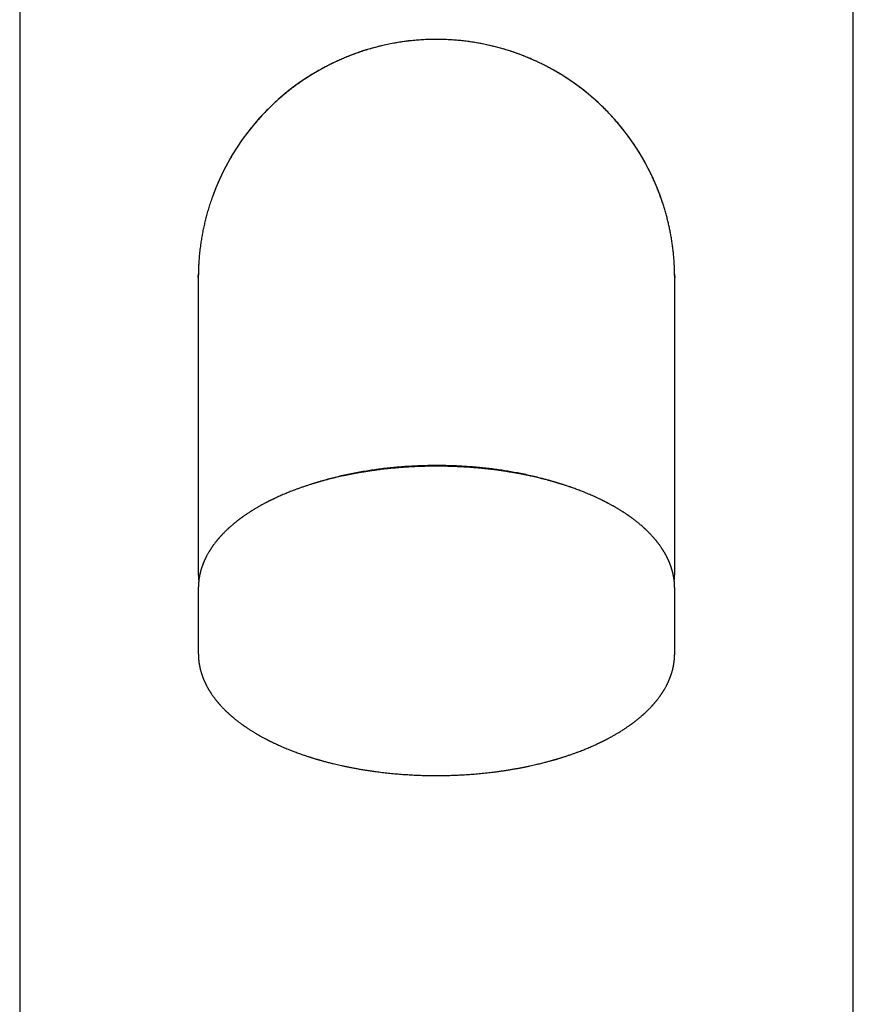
# Model space of a CAD drawing. Header units: millimetres. Extents: x 8 to 583, y 12 to 515.
# Tile 9 of 12: x 285 to 327, y 416 to 466. Entities that reach past the tile are written whole.
import ezdxf

# ---------------------------------------------------------------- set-up
doc = ezdxf.new("R2010")
doc.units = ezdxf.units.MM

msp = doc.modelspace()

# ---------------------------------------------------------------- linework, layer by layer
at = {"color": 7, "linetype": 'Continuous', "lineweight": 30}
for p, q in [((285, 481.607), (285, 322.107)), ((327, 322.107), (327, 481.607)), ((294, 452.607), (294.001, 452.788)), ((317.999, 452.764), (318, 452.607)), ((294, 441.607), (294, 437.634)), ((318, 437.634), (318, 441.607)), ((294, 436.948), (294, 436.941)), ((294, 436.941), (294, 433.65)), ((318, 436.941), (318, 436.945)), ((318, 433.65), (318, 436.941))]:
    msp.add_line(p, q, dxfattribs=at)
for centre, radius, start, end in [((306, 452.607), 12, 90, 160.1791), ((306, 452.607), 12, 18.0445, 90), ((297.016, 437.635), 3.016, 180.0093, 186.3803), ((314.984, 437.635), 3.016, 353.6085, 359.9907)]:
    msp.add_arc(centre, radius, start, end, dxfattribs=at)
for points, knots in [([(306, 464.602), (305.894, 464.602), (305.684, 464.6), (305.369, 464.587), (305.057, 464.567), (304.749, 464.538), (304.444, 464.502), (304.143, 464.459), (303.837, 464.407), (303.527, 464.346), (303.212, 464.276), (302.905, 464.198), (302.604, 464.113), (302.319, 464.025), (302.05, 463.935), (301.796, 463.843), (301.549, 463.747), (301.308, 463.648), (301.075, 463.546), (300.848, 463.441), (300.621, 463.33), (300.394, 463.214), (300.169, 463.092), (299.952, 462.968), (299.744, 462.844), (299.544, 462.719), (299.35, 462.593), (299.164, 462.466), (298.987, 462.341), (298.818, 462.217), (298.657, 462.094), (298.504, 461.974), (298.342, 461.842), (298.168, 461.696), (297.982, 461.532), (297.798, 461.364), (297.605, 461.179), (297.404, 460.978), (297.196, 460.759), (296.993, 460.534), (296.794, 460.302), (296.6, 460.064), (296.414, 459.824), (296.237, 459.582), (296.067, 459.338), (295.903, 459.09), (295.745, 458.837), (295.592, 458.579), (295.446, 458.317), (295.307, 458.051), (295.173, 457.78), (295.045, 457.505), (294.925, 457.226), (294.813, 456.948), (294.71, 456.672), (294.615, 456.398), (294.528, 456.129), (294.45, 455.864), (294.38, 455.605), (294.317, 455.348), (294.26, 455.094), (294.209, 454.84), (294.164, 454.584), (294.121, 454.31), (294.082, 454.017), (294.049, 453.705), (294.03, 453.457), (294.019, 453.277), (294.013, 453.167), (294.009, 453.064), (294.005, 452.968), (294.003, 452.879), (294.002, 452.816), (294.001, 452.779), (294.001, 452.767), (294.001, 452.761), (294.001, 452.754), (294.001, 452.742), (294.001, 452.727), (294, 452.71), (294, 452.693), (294, 452.676), (294, 452.657), (294, 452.637), (294, 452.616), (294, 452.602), (294, 452.595)], [0, 0, 0, 0, 0.016607, 0.033099, 0.049465, 0.065693, 0.081772, 0.09769, 0.113436, 0.130546, 0.14742, 0.164048, 0.180414, 0.196508, 0.210892, 0.225034, 0.238924, 0.252556, 0.265923, 0.279018, 0.291834, 0.305604, 0.319024, 0.332086, 0.344785, 0.357116, 0.369287, 0.381066, 0.392448, 0.403431, 0.41401, 0.424184, 0.433948, 0.446896, 0.459877, 0.472934, 0.486066, 0.501792, 0.517615, 0.533529, 0.549529, 0.56561, 0.581765, 0.597251, 0.612795, 0.628392, 0.644036, 0.659722, 0.675445, 0.691198, 0.706838, 0.722993, 0.738909, 0.754584, 0.770017, 0.785205, 0.800149, 0.814468, 0.828553, 0.842405, 0.856023, 0.8695, 0.883113, 0.896874, 0.913105, 0.929516, 0.946094, 0.952209, 0.957961, 0.963347, 0.968372, 0.973039, 0.97735, 0.978373, 0.978876, 0.979131, 0.979402, 0.980033, 0.981283, 0.982965, 0.984849, 0.98711, 0.989753, 0.992781, 0.996197, 1, 1, 1, 1]), ([(318, 452.595), (318, 452.599), (318, 452.607), (318, 452.618), (318, 452.629), (318, 452.639), (318, 452.648), (318, 452.656), (318, 452.663), (318, 452.669), (318, 452.674), (318, 452.679), (318, 452.683), (318, 452.688), (318, 452.694), (318, 452.703), (317.999, 452.719), (317.999, 452.749), (317.999, 452.791), (317.998, 452.842), (317.996, 452.898), (317.995, 452.962), (317.992, 453.031), (317.988, 453.142), (317.981, 453.29), (317.967, 453.5), (317.948, 453.731), (317.921, 453.983), (317.89, 454.23), (317.854, 454.474), (317.814, 454.715), (317.77, 454.947), (317.722, 455.173), (317.672, 455.395), (317.616, 455.62), (317.554, 455.849), (317.487, 456.078), (317.415, 456.307), (317.338, 456.535), (317.256, 456.767), (317.166, 457.001), (317.07, 457.237), (316.968, 457.473), (316.86, 457.711), (316.744, 457.95), (316.614, 458.204), (316.47, 458.47), (316.31, 458.746), (316.144, 459.017), (315.971, 459.283), (315.792, 459.542), (315.601, 459.804), (315.399, 460.066), (315.185, 460.328), (314.965, 460.582), (314.74, 460.828), (314.51, 461.066), (314.275, 461.295), (314.074, 461.481), (313.911, 461.627), (313.786, 461.735), (313.658, 461.842), (313.526, 461.95), (313.388, 462.06), (313.246, 462.169), (313.1, 462.278), (312.95, 462.386), (312.794, 462.495), (312.632, 462.604), (312.461, 462.715), (312.282, 462.828), (312.094, 462.941), (311.899, 463.054), (311.696, 463.165), (311.487, 463.276), (311.27, 463.384), (311.039, 463.494), (310.793, 463.605), (310.53, 463.716), (310.26, 463.822), (309.981, 463.924), (309.704, 464.018), (309.429, 464.103), (309.156, 464.181), (308.877, 464.254), (308.593, 464.32), (308.303, 464.381), (308.009, 464.434), (307.718, 464.48), (307.432, 464.518), (307.151, 464.548), (306.867, 464.572), (306.58, 464.589), (306.291, 464.6), (306.097, 464.602), (306, 464.602)], [0, 0, 0, 0, 0.003702, 0.007008, 0.0099182, 0.0124328, 0.0145527, 0.0162794, 0.0173185, 0.0181412, 0.0187535, 0.019171, 0.0193213, 0.0195752, 0.01983, 0.020236, 0.0209786, 0.0223608, 0.0250082, 0.0275669, 0.0303105, 0.033819, 0.0375399, 0.0412625, 0.0511303, 0.0608441, 0.0742747, 0.0874363, 0.1004627, 0.1133536, 0.1261028, 0.1387039, 0.1504444, 0.1622782, 0.1743946, 0.1867954, 0.1994821, 0.2118046, 0.2243874, 0.2372315, 0.2503371, 0.2637047, 0.2770884, 0.2907245, 0.3046123, 0.3186919, 0.3354299, 0.3521132, 0.3687349, 0.3852885, 0.4017674, 0.4181651, 0.4359536, 0.4536303, 0.4711876, 0.4886182, 0.5059153, 0.523072, 0.540082, 0.5487551, 0.5573871, 0.5660027, 0.5748845, 0.5841105, 0.5936788, 0.6030119, 0.6126454, 0.6225769, 0.632804, 0.6433239, 0.6544957, 0.6659731, 0.6777518, 0.6898276, 0.7021956, 0.7148506, 0.7277872, 0.7423354, 0.7572084, 0.7723972, 0.7878919, 0.8036823, 0.8182847, 0.8331136, 0.8481601, 0.8634147, 0.8788675, 0.8945083, 0.9103267, 0.9249735, 0.9397517, 0.9546525, 0.9696669, 0.9847859, 1, 1, 1, 1]), ([(294, 452.595), (294, 452.593), (294, 452.588), (294, 452.579), (294, 452.569), (294, 452.558), (294, 452.546), (294, 452.534), (294, 452.521), (294, 452.509), (294, 452.496), (294, 452.484), (294, 452.463), (294, 452.432), (294, 452.386), (294, 452.336), (294, 452.282), (294, 452.224), (294, 452.162), (294, 452.093), (294, 452.019), (294, 451.935), (294, 451.84), (294, 451.733), (294, 451.619), (294, 451.5), (294, 451.375), (294, 451.246), (294, 451.112), (294, 450.972), (294, 450.854), (294, 450.758), (294, 450.689), (294, 450.617), (294, 450.542), (294, 450.462), (294, 450.378), (294, 450.286), (294, 450.186), (294, 450.076), (294, 449.96), (294, 449.837), (294, 449.708), (294, 449.571), (294, 449.426), (294, 449.274), (294, 449.114), (294, 448.958), (294, 448.807), (294, 448.663), (294, 448.513), (294, 448.358), (294, 448.195), (294, 448.025), (294, 447.845), (294, 447.66), (294, 447.467), (294, 447.267), (294, 447.061), (294, 446.839), (294, 446.603), (294, 446.35), (294, 446.087), (294, 445.815), (294, 445.542), (294, 445.269), (294, 444.996), (294, 444.715), (294, 444.425), (294, 444.126), (294, 443.819), (294, 443.512), (294, 443.206), (294, 442.902), (294, 442.589), (294, 442.269), (294, 441.942), (294, 441.719), (294, 441.607)], [0, 0, 0, 0, 0.008993, 0.017621, 0.025883, 0.033781, 0.041313, 0.04848, 0.054903, 0.061002, 0.066775, 0.072224, 0.077354, 0.092441, 0.107791, 0.123405, 0.137568, 0.151941, 0.166524, 0.181317, 0.196278, 0.211203, 0.229026, 0.246754, 0.264388, 0.281927, 0.299372, 0.316414, 0.333364, 0.350224, 0.366992, 0.374721, 0.382431, 0.390162, 0.398172, 0.406509, 0.415173, 0.424163, 0.434428, 0.445089, 0.456145, 0.467595, 0.479441, 0.491681, 0.504317, 0.517347, 0.530773, 0.544594, 0.55573, 0.56711, 0.578735, 0.590603, 0.602715, 0.615483, 0.628512, 0.641801, 0.65535, 0.66916, 0.68323, 0.69756, 0.713623, 0.730001, 0.746694, 0.763702, 0.781025, 0.797047, 0.813328, 0.82987, 0.846673, 0.863736, 0.881059, 0.898642, 0.914988, 0.931553, 0.948337, 0.965339, 0.98256, 1, 1, 1, 1]), ([(318, 441.607), (318, 441.706), (318, 441.904), (318, 442.195), (318, 442.48), (318, 442.758), (318, 443.027), (318, 443.289), (318, 443.542), (318, 443.789), (318, 444.045), (318, 444.309), (318, 444.579), (318, 444.841), (318, 445.095), (318, 445.341), (318, 445.578), (318, 445.807), (318, 446.029), (318, 446.243), (318, 446.45), (318, 446.649), (318, 446.838), (318, 447.017), (318, 447.185), (318, 447.348), (318, 447.505), (318, 447.664), (318, 447.824), (318, 447.985), (318, 448.138), (318, 448.285), (318, 448.425), (318, 448.559), (318, 448.69), (318, 448.818), (318, 448.944), (318, 449.064), (318, 449.18), (318, 449.324), (318, 449.496), (318, 449.694), (318, 449.886), (318, 450.075), (318, 450.253), (318, 450.421), (318, 450.579), (318, 450.733), (318, 450.882), (318, 451.027), (318, 451.166), (318, 451.291), (318, 451.402), (318, 451.499), (318, 451.592), (318, 451.68), (318, 451.762), (318, 451.839), (318, 451.917), (318, 451.995), (318, 452.071), (318, 452.141), (318, 452.192), (318, 452.227), (318, 452.249), (318, 452.271), (318, 452.291), (318, 452.311), (318, 452.33), (318, 452.348), (318, 452.368), (318, 452.389), (318, 452.411), (318, 452.432), (318, 452.454), (318, 452.475), (318, 452.496), (318, 452.515), (318, 452.532), (318, 452.548), (318, 452.563), (318, 452.576), (318, 452.587), (318, 452.592), (318, 452.595)], [0, 0, 0, 0, 0.015495, 0.030776, 0.045846, 0.060702, 0.075346, 0.089522, 0.103492, 0.117257, 0.130817, 0.146692, 0.162277, 0.177571, 0.192573, 0.207285, 0.221707, 0.235837, 0.249676, 0.263225, 0.276483, 0.28945, 0.302126, 0.313812, 0.325239, 0.336408, 0.347318, 0.35797, 0.369972, 0.381627, 0.392937, 0.403901, 0.414518, 0.424789, 0.434715, 0.445233, 0.455332, 0.46502, 0.474602, 0.484235, 0.501562, 0.519052, 0.536704, 0.554518, 0.572495, 0.588978, 0.605595, 0.622347, 0.639232, 0.656252, 0.673406, 0.690694, 0.704371, 0.718112, 0.731688, 0.745031, 0.758141, 0.771018, 0.783662, 0.799106, 0.814187, 0.828906, 0.843263, 0.848804, 0.85429, 0.859719, 0.865092, 0.87041, 0.875671, 0.880925, 0.88645, 0.893153, 0.90027, 0.907801, 0.915746, 0.924105, 0.932878, 0.942066, 0.950852, 0.959985, 0.969467, 0.979297, 0.989474, 1, 1, 1, 1]), ([(318, 436.941), (318, 436.95), (318, 436.967), (317.999, 436.994), (317.999, 437.022), (317.998, 437.051), (317.997, 437.091), (317.994, 437.139), (317.991, 437.185), (317.988, 437.22), (317.986, 437.245), (317.984, 437.267), (317.981, 437.287), (317.979, 437.305), (317.978, 437.321), (317.975, 437.339), (317.973, 437.362), (317.969, 437.39), (317.964, 437.421), (317.959, 437.456), (317.952, 437.496), (317.944, 437.541), (317.936, 437.581), (317.93, 437.611), (317.926, 437.629), (317.923, 437.644), (317.921, 437.656), (317.918, 437.667), (317.916, 437.676), (317.914, 437.686), (317.911, 437.698), (317.908, 437.71), (317.905, 437.724), (317.901, 437.74), (317.896, 437.76), (317.889, 437.785), (317.88, 437.818), (317.87, 437.854), (317.859, 437.891), (317.848, 437.928), (317.837, 437.963), (317.826, 437.996), (317.817, 438.024), (317.809, 438.045), (317.803, 438.064), (317.797, 438.08), (317.792, 438.094), (317.787, 438.107), (317.782, 438.12), (317.777, 438.134), (317.772, 438.148), (317.765, 438.166), (317.756, 438.19), (317.744, 438.219), (317.731, 438.25), (317.719, 438.279), (317.708, 438.304), (317.699, 438.324), (317.69, 438.345), (317.68, 438.367), (317.671, 438.387), (317.662, 438.406), (317.654, 438.422), (317.649, 438.434), (317.643, 438.445), (317.638, 438.455), (317.633, 438.467), (317.625, 438.483), (317.615, 438.502), (317.604, 438.525), (317.59, 438.551), (317.573, 438.584), (317.552, 438.623), (317.529, 438.665), (317.508, 438.702), (317.489, 438.735), (317.47, 438.767), (317.451, 438.797), (317.432, 438.828), (317.416, 438.855), (317.4, 438.88), (317.384, 438.905), (317.365, 438.934), (317.344, 438.966), (317.313, 439.011), (317.273, 439.069), (317.23, 439.129), (317.193, 439.178), (317.165, 439.215), (317.138, 439.25), (317.112, 439.283), (317.089, 439.312), (317.067, 439.339), (317.047, 439.363), (317.029, 439.385), (317.013, 439.404), (316.997, 439.423), (316.98, 439.443), (316.962, 439.464), (316.942, 439.487), (316.919, 439.513), (316.894, 439.541), (316.865, 439.573), (316.833, 439.608), (316.797, 439.646), (316.758, 439.687), (316.717, 439.73), (316.672, 439.775), (316.633, 439.813), (316.601, 439.844), (316.579, 439.865), (316.559, 439.884), (316.542, 439.901), (316.527, 439.915), (316.515, 439.926), (316.504, 439.936), (316.493, 439.946), (316.479, 439.959), (316.462, 439.975), (316.442, 439.993), (316.419, 440.014), (316.395, 440.035), (316.357, 440.069), (316.304, 440.115), (316.237, 440.172), (316.171, 440.226), (316.108, 440.277), (316.046, 440.326), (315.987, 440.372), (315.932, 440.413), (315.884, 440.45), (315.841, 440.481), (315.805, 440.508), (315.773, 440.531), (315.747, 440.549), (315.729, 440.562), (315.717, 440.571), (315.709, 440.576), (315.701, 440.581), (315.691, 440.589), (315.677, 440.599), (315.659, 440.611), (315.637, 440.626), (315.573, 440.67), (315.501, 440.718), (315.421, 440.77), (315.377, 440.799), (315.33, 440.828), (315.281, 440.859), (315.226, 440.893), (315.163, 440.932), (315.091, 440.974), (315.01, 441.022), (314.935, 441.065), (314.868, 441.103), (314.811, 441.135), (314.755, 441.165), (314.702, 441.194), (314.654, 441.219), (314.611, 441.242), (314.573, 441.262), (314.541, 441.278), (314.514, 441.292), (314.491, 441.304), (314.469, 441.315), (314.445, 441.327), (314.419, 441.34), (314.39, 441.355), (314.357, 441.371), (314.319, 441.39), (314.274, 441.412), (314.221, 441.437), (314.159, 441.467), (314.091, 441.499), (314.005, 441.539), (313.902, 441.585), (313.783, 441.637), (313.661, 441.689), (313.537, 441.741), (313.381, 441.804), (313.191, 441.878), (312.964, 441.962), (312.782, 442.027), (312.649, 442.072), (312.568, 442.099), (312.488, 442.125), (312.412, 442.15), (312.342, 442.172), (312.278, 442.192), (312.22, 442.21), (312.168, 442.226), (312.122, 442.24), (312.083, 442.252), (312.049, 442.262), (312.022, 442.27), (312.001, 442.276), (311.985, 442.281), (311.97, 442.285), (311.952, 442.29), (311.927, 442.298), (311.895, 442.307), (311.858, 442.317), (311.815, 442.33), (311.757, 442.346), (311.684, 442.366), (311.597, 442.389), (311.506, 442.414), (311.41, 442.438), (311.309, 442.464), (311.196, 442.492), (311.068, 442.523), (310.925, 442.556), (310.775, 442.59), (310.617, 442.624), (310.452, 442.658), (310.28, 442.692), (310.095, 442.727), (309.895, 442.763), (309.679, 442.799), (309.455, 442.834), (309.221, 442.869), (308.957, 442.905), (308.663, 442.941), (308.343, 442.975), (308.021, 443.005), (307.696, 443.031), (307.372, 443.052), (307.048, 443.069), (306.725, 443.081), (306.401, 443.089), (306.074, 443.092), (305.745, 443.091), (305.414, 443.085), (305.082, 443.074), (304.751, 443.059), (304.422, 443.039), (304.096, 443.015), (303.773, 442.987), (303.451, 442.953), (303.17, 442.92), (302.928, 442.889), (302.726, 442.861), (302.525, 442.831), (302.328, 442.8), (302.137, 442.768), (301.955, 442.736), (301.78, 442.703), (301.612, 442.671), (301.449, 442.637), (301.292, 442.604), (301.144, 442.571), (301.004, 442.54), (300.873, 442.509), (300.751, 442.479), (300.638, 442.451), (300.534, 442.424), (300.437, 442.398), (300.347, 442.374), (300.265, 442.352), (300.191, 442.331), (300.133, 442.315), (300.09, 442.303), (300.062, 442.295), (300.04, 442.288), (300.024, 442.283), (300.012, 442.28), (300, 442.276), (299.984, 442.272), (299.964, 442.266), (299.941, 442.259), (299.908, 442.249), (299.863, 442.236), (299.804, 442.218), (299.74, 442.198), (299.668, 442.175), (299.589, 442.151), (299.509, 442.124), (299.427, 442.097), (299.345, 442.07), (299.263, 442.042), (299.181, 442.013), (299.077, 441.977), (298.953, 441.932), (298.817, 441.881), (298.693, 441.833), (298.58, 441.788), (298.474, 441.745), (298.37, 441.702), (298.264, 441.658), (298.155, 441.61), (298.044, 441.561), (297.955, 441.52), (297.886, 441.488), (297.84, 441.466), (297.793, 441.444), (297.747, 441.422), (297.705, 441.402), (297.669, 441.384), (297.64, 441.37), (297.615, 441.357), (297.594, 441.347), (297.578, 441.339), (297.565, 441.333), (297.554, 441.327), (297.542, 441.321), (297.526, 441.313), (297.507, 441.303), (297.483, 441.291), (297.453, 441.275), (297.416, 441.256), (297.372, 441.233), (297.324, 441.207), (297.238, 441.161), (297.123, 441.098), (296.98, 441.017), (296.864, 440.948), (296.767, 440.889), (296.689, 440.841), (296.615, 440.794), (296.545, 440.748), (296.48, 440.706), (296.418, 440.664), (296.359, 440.624), (296.304, 440.585), (296.262, 440.555), (296.231, 440.534), (296.211, 440.519), (296.189, 440.503), (296.165, 440.485), (296.138, 440.466), (296.109, 440.444), (296.078, 440.421), (296.045, 440.396), (296.01, 440.37), (295.976, 440.343), (295.93, 440.307), (295.872, 440.261), (295.809, 440.21), (295.755, 440.165), (295.709, 440.126), (295.667, 440.089), (295.629, 440.056), (295.596, 440.027), (295.567, 440.001), (295.54, 439.977), (295.513, 439.952), (295.485, 439.926), (295.454, 439.897), (295.42, 439.865), (295.385, 439.831), (295.35, 439.797), (295.315, 439.762), (295.278, 439.724), (295.238, 439.683), (295.196, 439.639), (295.161, 439.602), (295.135, 439.573), (295.117, 439.553), (295.099, 439.533), (295.081, 439.513), (295.062, 439.492), (295.045, 439.473), (295.03, 439.455), (295.017, 439.44), (295.007, 439.428), (294.998, 439.417), (294.988, 439.406), (294.976, 439.391), (294.961, 439.373), (294.942, 439.35), (294.921, 439.325), (294.899, 439.298), (294.878, 439.27), (294.848, 439.232), (294.812, 439.185), (294.774, 439.134), (294.743, 439.091), (294.719, 439.057), (294.696, 439.025), (294.676, 438.996), (294.659, 438.971), (294.645, 438.95), (294.634, 438.933), (294.626, 438.92), (294.62, 438.911), (294.615, 438.904), (294.609, 438.894), (294.601, 438.882), (294.591, 438.866), (294.58, 438.848), (294.567, 438.827), (294.554, 438.806), (294.541, 438.784), (294.528, 438.763), (294.508, 438.73), (294.482, 438.684), (294.45, 438.627), (294.425, 438.581), (294.406, 438.544), (294.392, 438.517), (294.38, 438.492), (294.369, 438.47), (294.359, 438.45), (294.35, 438.431), (294.34, 438.411), (294.33, 438.389), (294.319, 438.364), (294.306, 438.337), (294.293, 438.307), (294.279, 438.274), (294.267, 438.244), (294.256, 438.218), (294.247, 438.196), (294.238, 438.173), (294.23, 438.151), (294.222, 438.132), (294.217, 438.117), (294.212, 438.106), (294.208, 438.095), (294.204, 438.084), (294.2, 438.071), (294.193, 438.053), (294.185, 438.029), (294.175, 438), (294.164, 437.966), (294.152, 437.93), (294.139, 437.885), (294.123, 437.831), (294.11, 437.783), (294.101, 437.748), (294.096, 437.728), (294.092, 437.71), (294.088, 437.694), (294.084, 437.676), (294.079, 437.655), (294.073, 437.628), (294.067, 437.599), (294.061, 437.568), (294.055, 437.535), (294.048, 437.5), (294.043, 437.468), (294.039, 437.442), (294.036, 437.422), (294.033, 437.401), (294.03, 437.381), (294.027, 437.361), (294.025, 437.343), (294.023, 437.328), (294.022, 437.317), (294.021, 437.306), (294.019, 437.293), (294.018, 437.277), (294.016, 437.258), (294.013, 437.234), (294.011, 437.206), (294.008, 437.175), (294.006, 437.143), (294.004, 437.111), (294.003, 437.074), (294.001, 437.032), (294, 436.988), (294, 436.958), (294, 436.945)], [0, 0, 0, 0, 0.001019, 0.002192, 0.003522, 0.005009, 0.006629, 0.009677, 0.012476, 0.013808, 0.015074, 0.016233, 0.017264, 0.018165, 0.01894, 0.019722, 0.020954, 0.022346, 0.023898, 0.025626, 0.027547, 0.029884, 0.032456, 0.033498, 0.034398, 0.035139, 0.035722, 0.036285, 0.036723, 0.037227, 0.037797, 0.038432, 0.039134, 0.039902, 0.040735, 0.042178, 0.043807, 0.045655, 0.047723, 0.04941, 0.051219, 0.05315, 0.054345, 0.055469, 0.056422, 0.057204, 0.057916, 0.058565, 0.059241, 0.059942, 0.06067, 0.061424, 0.062792, 0.064257, 0.065882, 0.067674, 0.068679, 0.06973, 0.070826, 0.071968, 0.073091, 0.074059, 0.074866, 0.075512, 0.076001, 0.076512, 0.077145, 0.077898, 0.078941, 0.080152, 0.081531, 0.082972, 0.085414, 0.087622, 0.089598, 0.091342, 0.092856, 0.094647, 0.096289, 0.097782, 0.098951, 0.100307, 0.10185, 0.10358, 0.105432, 0.109197, 0.113134, 0.115208, 0.117277, 0.119206, 0.120987, 0.122622, 0.124109, 0.125449, 0.126659, 0.127717, 0.128722, 0.129824, 0.131023, 0.132321, 0.133716, 0.135365, 0.137153, 0.139142, 0.141336, 0.143736, 0.146161, 0.148764, 0.151546, 0.152908, 0.154164, 0.155275, 0.156242, 0.157064, 0.157741, 0.158274, 0.158821, 0.159565, 0.160505, 0.161621, 0.162893, 0.164166, 0.165422, 0.169029, 0.172487, 0.175795, 0.178954, 0.181963, 0.184824, 0.187524, 0.189755, 0.191727, 0.193438, 0.194888, 0.196079, 0.197009, 0.197399, 0.197716, 0.19802, 0.198486, 0.199124, 0.199934, 0.200916, 0.201978, 0.208536, 0.210449, 0.212343, 0.214257, 0.216354, 0.218653, 0.221154, 0.224194, 0.227488, 0.231035, 0.233244, 0.23554, 0.237784, 0.239822, 0.241689, 0.243344, 0.244784, 0.246011, 0.247025, 0.247859, 0.248626, 0.249566, 0.250493, 0.251576, 0.252818, 0.254221, 0.255782, 0.257828, 0.260095, 0.262583, 0.265293, 0.269429, 0.273626, 0.277874, 0.282173, 0.286521, 0.293882, 0.301382, 0.309023, 0.311628, 0.314248, 0.316837, 0.319242, 0.321451, 0.323466, 0.325285, 0.326905, 0.328331, 0.329563, 0.330601, 0.331444, 0.332083, 0.332545, 0.332964, 0.333429, 0.334239, 0.335219, 0.336371, 0.337694, 0.339188, 0.341688, 0.344331, 0.347094, 0.349974, 0.352974, 0.356092, 0.360122, 0.364334, 0.368728, 0.373305, 0.378063, 0.383004, 0.388127, 0.393973, 0.400039, 0.406325, 0.412831, 0.419558, 0.428298, 0.437051, 0.445816, 0.454594, 0.463384, 0.472029, 0.480686, 0.489355, 0.498037, 0.506889, 0.515753, 0.52463, 0.53352, 0.542423, 0.551179, 0.559948, 0.568729, 0.577523, 0.583126, 0.588734, 0.594347, 0.599915, 0.60529, 0.61046, 0.615427, 0.62019, 0.624961, 0.629509, 0.633832, 0.637932, 0.641808, 0.64546, 0.648802, 0.651931, 0.654848, 0.657553, 0.660045, 0.662325, 0.664392, 0.665394, 0.666243, 0.666939, 0.667482, 0.667718, 0.668065, 0.668561, 0.6692, 0.669922, 0.670714, 0.672301, 0.674111, 0.676143, 0.678396, 0.680873, 0.683571, 0.686055, 0.688702, 0.691408, 0.694056, 0.696645, 0.701559, 0.706246, 0.710239, 0.714051, 0.717681, 0.72113, 0.724865, 0.728674, 0.732613, 0.736682, 0.738346, 0.74003, 0.741736, 0.743463, 0.745146, 0.746384, 0.747467, 0.748394, 0.749165, 0.749779, 0.750238, 0.75058, 0.751031, 0.751628, 0.752371, 0.753259, 0.754294, 0.755778, 0.757486, 0.759396, 0.761343, 0.767474, 0.772963, 0.778469, 0.781753, 0.785042, 0.788243, 0.791255, 0.794079, 0.796714, 0.799442, 0.801934, 0.804198, 0.805188, 0.80613, 0.807054, 0.808171, 0.809517, 0.810813, 0.812268, 0.813882, 0.815561, 0.817195, 0.818785, 0.822355, 0.825675, 0.828231, 0.830616, 0.832811, 0.834793, 0.836561, 0.838117, 0.839463, 0.840914, 0.842453, 0.844151, 0.846042, 0.848127, 0.850011, 0.852031, 0.854206, 0.85657, 0.859123, 0.861864, 0.862947, 0.864057, 0.865193, 0.866357, 0.867547, 0.868688, 0.869662, 0.870541, 0.871216, 0.87173, 0.872342, 0.873096, 0.874157, 0.875411, 0.87686, 0.878421, 0.879941, 0.881415, 0.884711, 0.887755, 0.889775, 0.891667, 0.893428, 0.89501, 0.896385, 0.897481, 0.898396, 0.899132, 0.89948, 0.899845, 0.900357, 0.901017, 0.901845, 0.902827, 0.903961, 0.905132, 0.906279, 0.907402, 0.908503, 0.911633, 0.914596, 0.91757, 0.918984, 0.920406, 0.921745, 0.922913, 0.92391, 0.924852, 0.925869, 0.92702, 0.928306, 0.929725, 0.931275, 0.932953, 0.934759, 0.935866, 0.937015, 0.938208, 0.939384, 0.94036, 0.941123, 0.941675, 0.942178, 0.942745, 0.943417, 0.944194, 0.945485, 0.946991, 0.94871, 0.950588, 0.95258, 0.955561, 0.958766, 0.95982, 0.960866, 0.961789, 0.962576, 0.963228, 0.96448, 0.965833, 0.967294, 0.968865, 0.970482, 0.972257, 0.97419, 0.975157, 0.976158, 0.977195, 0.978257, 0.979211, 0.98019, 0.980933, 0.981443, 0.981943, 0.982607, 0.983416, 0.984368, 0.985624, 0.987066, 0.988694, 0.990384, 0.992013, 0.993581, 0.995924, 0.998116, 1, 1, 1, 1]), ([(312.222, 442.21), (312.208, 442.215), (312.093, 442.252), (311.872, 442.319), (311.559, 442.409), (311.24, 442.494), (310.915, 442.574), (310.586, 442.648), (310.253, 442.718), (309.924, 442.78), (309.602, 442.836), (309.286, 442.886), (308.967, 442.931), (308.646, 442.971), (308.323, 443.007), (307.987, 443.039), (307.641, 443.067), (307.282, 443.09), (306.922, 443.107), (306.562, 443.118), (306.201, 443.124), (305.839, 443.125), (305.488, 443.12), (305.148, 443.109), (304.818, 443.095), (304.489, 443.075), (304.161, 443.051), (303.835, 443.022), (303.501, 442.988), (303.159, 442.947), (302.81, 442.9), (302.465, 442.847), (302.123, 442.789), (301.785, 442.725), (301.45, 442.656), (301.13, 442.584), (300.823, 442.51), (300.53, 442.433), (300.241, 442.352), (299.998, 442.28), (299.853, 442.234), (299.802, 442.217)], [0, 0, 0, 0, 0.00391, 0.031444, 0.058978, 0.086512, 0.114045, 0.141579, 0.169113, 0.196647, 0.221886, 0.247126, 0.272365, 0.297605, 0.322845, 0.348084, 0.375618, 0.403152, 0.430686, 0.458219, 0.485753, 0.513287, 0.540821, 0.566061, 0.5913, 0.61654, 0.641779, 0.667019, 0.692258, 0.719792, 0.747326, 0.77486, 0.802394, 0.829927, 0.857461, 0.884995, 0.910235, 0.935474, 0.960714, 0.985953, 1, 1, 1, 1]), ([(294, 433.65), (294, 433.642), (294, 433.624), (294.001, 433.598), (294.001, 433.57), (294.002, 433.54), (294.003, 433.501), (294.006, 433.453), (294.009, 433.406), (294.012, 433.371), (294.014, 433.347), (294.016, 433.325), (294.019, 433.305), (294.021, 433.287), (294.022, 433.271), (294.025, 433.253), (294.027, 433.23), (294.031, 433.202), (294.036, 433.171), (294.041, 433.136), (294.048, 433.096), (294.056, 433.05), (294.064, 433.011), (294.07, 432.981), (294.074, 432.963), (294.077, 432.948), (294.079, 432.936), (294.082, 432.925), (294.084, 432.915), (294.086, 432.905), (294.089, 432.894), (294.092, 432.881), (294.095, 432.868), (294.099, 432.852), (294.104, 432.832), (294.111, 432.806), (294.12, 432.774), (294.13, 432.737), (294.141, 432.701), (294.152, 432.664), (294.163, 432.629), (294.174, 432.596), (294.183, 432.568), (294.191, 432.547), (294.197, 432.528), (294.203, 432.512), (294.208, 432.498), (294.213, 432.485), (294.218, 432.472), (294.223, 432.458), (294.228, 432.444), (294.235, 432.425), (294.244, 432.402), (294.256, 432.373), (294.269, 432.342), (294.281, 432.313), (294.292, 432.288), (294.301, 432.268), (294.31, 432.247), (294.32, 432.225), (294.329, 432.204), (294.338, 432.186), (294.346, 432.17), (294.351, 432.158), (294.357, 432.147), (294.362, 432.137), (294.367, 432.125), (294.375, 432.109), (294.385, 432.09), (294.396, 432.067), (294.41, 432.041), (294.427, 432.008), (294.448, 431.969), (294.471, 431.927), (294.492, 431.89), (294.511, 431.857), (294.53, 431.825), (294.549, 431.794), (294.568, 431.764), (294.584, 431.737), (294.6, 431.712), (294.616, 431.687), (294.635, 431.658), (294.656, 431.626), (294.687, 431.581), (294.727, 431.522), (294.77, 431.463), (294.807, 431.413), (294.835, 431.377), (294.862, 431.341), (294.888, 431.309), (294.911, 431.28), (294.933, 431.253), (294.953, 431.229), (294.971, 431.207), (294.987, 431.188), (295.003, 431.169), (295.02, 431.149), (295.038, 431.128), (295.058, 431.105), (295.081, 431.079), (295.106, 431.051), (295.135, 431.019), (295.167, 430.984), (295.203, 430.946), (295.242, 430.905), (295.283, 430.862), (295.328, 430.817), (295.367, 430.779), (295.399, 430.748), (295.421, 430.726), (295.441, 430.708), (295.458, 430.691), (295.473, 430.677), (295.485, 430.666), (295.496, 430.656), (295.507, 430.646), (295.521, 430.633), (295.538, 430.617), (295.558, 430.599), (295.581, 430.578), (295.605, 430.557), (295.643, 430.523), (295.696, 430.477), (295.763, 430.42), (295.829, 430.366), (295.892, 430.314), (295.954, 430.266), (296.013, 430.22), (296.068, 430.179), (296.116, 430.142), (296.159, 430.111), (296.195, 430.084), (296.227, 430.061), (296.253, 430.043), (296.271, 430.03), (296.283, 430.021), (296.291, 430.016), (296.299, 430.01), (296.309, 430.003), (296.323, 429.993), (296.341, 429.981), (296.363, 429.966), (296.427, 429.922), (296.499, 429.874), (296.579, 429.822), (296.623, 429.793), (296.67, 429.764), (296.719, 429.732), (296.774, 429.699), (296.837, 429.66), (296.909, 429.617), (296.99, 429.57), (297.065, 429.527), (297.132, 429.489), (297.189, 429.457), (297.245, 429.427), (297.298, 429.398), (297.346, 429.373), (297.389, 429.35), (297.427, 429.33), (297.459, 429.314), (297.486, 429.3), (297.509, 429.288), (297.531, 429.277), (297.555, 429.265), (297.581, 429.252), (297.61, 429.237), (297.643, 429.221), (297.681, 429.202), (297.726, 429.18), (297.779, 429.154), (297.841, 429.125), (297.909, 429.093), (297.995, 429.053), (298.098, 429.007), (298.217, 428.955), (298.339, 428.903), (298.463, 428.851), (298.619, 428.788), (298.809, 428.714), (299.036, 428.629), (299.218, 428.565), (299.351, 428.52), (299.432, 428.493), (299.512, 428.466), (299.588, 428.442), (299.658, 428.42), (299.722, 428.4), (299.78, 428.382), (299.832, 428.366), (299.878, 428.352), (299.917, 428.34), (299.951, 428.33), (299.978, 428.322), (299.999, 428.316), (300.015, 428.311), (300.03, 428.307), (300.048, 428.301), (300.073, 428.294), (300.105, 428.285), (300.142, 428.274), (300.185, 428.262), (300.243, 428.246), (300.316, 428.226), (300.403, 428.202), (300.494, 428.178), (300.59, 428.153), (300.691, 428.128), (300.804, 428.1), (300.932, 428.069), (301.075, 428.036), (301.225, 428.002), (301.383, 427.968), (301.548, 427.934), (301.72, 427.9), (301.905, 427.865), (302.105, 427.829), (302.321, 427.793), (302.545, 427.757), (302.779, 427.723), (303.043, 427.687), (303.337, 427.651), (303.657, 427.617), (303.979, 427.587), (304.304, 427.561), (304.628, 427.54), (304.952, 427.523), (305.275, 427.511), (305.599, 427.503), (305.926, 427.5), (306.255, 427.501), (306.586, 427.507), (306.918, 427.518), (307.249, 427.533), (307.578, 427.553), (307.904, 427.577), (308.227, 427.605), (308.549, 427.638), (308.83, 427.671), (309.072, 427.703), (309.274, 427.731), (309.475, 427.761), (309.672, 427.792), (309.863, 427.824), (310.045, 427.856), (310.22, 427.888), (310.388, 427.921), (310.551, 427.954), (310.708, 427.988), (310.856, 428.02), (310.996, 428.052), (311.127, 428.083), (311.249, 428.113), (311.362, 428.141), (311.466, 428.168), (311.563, 428.193), (311.653, 428.217), (311.735, 428.24), (311.809, 428.261), (311.867, 428.277), (311.91, 428.289), (311.938, 428.297), (311.96, 428.304), (311.976, 428.308), (311.988, 428.312), (312, 428.315), (312.016, 428.32), (312.036, 428.326), (312.059, 428.333), (312.092, 428.343), (312.137, 428.356), (312.196, 428.374), (312.26, 428.394), (312.332, 428.416), (312.411, 428.441), (312.491, 428.467), (312.573, 428.494), (312.655, 428.522), (312.737, 428.55), (312.819, 428.578), (312.923, 428.615), (313.047, 428.66), (313.183, 428.711), (313.307, 428.759), (313.42, 428.803), (313.526, 428.846), (313.63, 428.89), (313.736, 428.934), (313.845, 428.982), (313.956, 429.031), (314.045, 429.072), (314.114, 429.104), (314.16, 429.125), (314.207, 429.148), (314.253, 429.17), (314.295, 429.19), (314.331, 429.208), (314.36, 429.222), (314.385, 429.234), (314.406, 429.245), (314.422, 429.253), (314.435, 429.259), (314.446, 429.265), (314.458, 429.271), (314.474, 429.279), (314.493, 429.289), (314.517, 429.301), (314.547, 429.316), (314.584, 429.336), (314.628, 429.359), (314.676, 429.384), (314.762, 429.43), (314.877, 429.494), (315.02, 429.575), (315.136, 429.644), (315.233, 429.703), (315.311, 429.751), (315.385, 429.798), (315.455, 429.844), (315.52, 429.886), (315.582, 429.928), (315.641, 429.968), (315.696, 430.007), (315.738, 430.036), (315.769, 430.058), (315.789, 430.073), (315.811, 430.089), (315.835, 430.106), (315.862, 430.126), (315.891, 430.148), (315.922, 430.171), (315.955, 430.196), (315.99, 430.222), (316.024, 430.248), (316.07, 430.285), (316.128, 430.331), (316.191, 430.382), (316.245, 430.427), (316.291, 430.466), (316.333, 430.502), (316.371, 430.535), (316.404, 430.565), (316.433, 430.591), (316.46, 430.615), (316.487, 430.64), (316.515, 430.666), (316.546, 430.695), (316.58, 430.727), (316.615, 430.761), (316.65, 430.795), (316.685, 430.83), (316.722, 430.868), (316.762, 430.909), (316.804, 430.953), (316.839, 430.99), (316.865, 431.019), (316.883, 431.039), (316.901, 431.059), (316.919, 431.079), (316.938, 431.1), (316.955, 431.119), (316.97, 431.137), (316.983, 431.152), (316.993, 431.164), (317.002, 431.175), (317.012, 431.186), (317.024, 431.201), (317.039, 431.219), (317.058, 431.242), (317.079, 431.267), (317.101, 431.294), (317.122, 431.322), (317.152, 431.36), (317.188, 431.407), (317.226, 431.458), (317.257, 431.5), (317.281, 431.535), (317.304, 431.567), (317.324, 431.596), (317.341, 431.621), (317.355, 431.642), (317.366, 431.659), (317.374, 431.672), (317.38, 431.681), (317.385, 431.688), (317.391, 431.698), (317.399, 431.71), (317.409, 431.726), (317.42, 431.744), (317.433, 431.764), (317.446, 431.786), (317.459, 431.807), (317.472, 431.829), (317.492, 431.862), (317.518, 431.907), (317.55, 431.965), (317.575, 432.011), (317.594, 432.048), (317.608, 432.075), (317.62, 432.1), (317.631, 432.122), (317.641, 432.142), (317.65, 432.161), (317.66, 432.181), (317.67, 432.203), (317.681, 432.228), (317.694, 432.255), (317.707, 432.285), (317.721, 432.318), (317.733, 432.347), (317.744, 432.374), (317.753, 432.396), (317.762, 432.419), (317.77, 432.441), (317.778, 432.46), (317.783, 432.474), (317.788, 432.486), (317.792, 432.497), (317.796, 432.508), (317.8, 432.521), (317.807, 432.539), (317.815, 432.563), (317.825, 432.592), (317.836, 432.626), (317.848, 432.662), (317.861, 432.707), (317.877, 432.761), (317.89, 432.809), (317.899, 432.844), (317.904, 432.864), (317.908, 432.882), (317.912, 432.898), (317.916, 432.915), (317.921, 432.937), (317.927, 432.964), (317.933, 432.993), (317.939, 433.024), (317.945, 433.057), (317.952, 433.092), (317.957, 433.124), (317.961, 433.15), (317.964, 433.17), (317.967, 433.19), (317.97, 433.211), (317.973, 433.231), (317.975, 433.249), (317.977, 433.264), (317.978, 433.275), (317.979, 433.286), (317.981, 433.299), (317.982, 433.314), (317.984, 433.334), (317.987, 433.358), (317.989, 433.386), (317.992, 433.416), (317.994, 433.449), (317.996, 433.481), (317.997, 433.518), (317.999, 433.559), (318, 433.605), (318, 433.636), (318, 433.65)], [0, 0, 0, 0, 0.001019, 0.002192, 0.003521, 0.005009, 0.006628, 0.009675, 0.012474, 0.013806, 0.015072, 0.016231, 0.017261, 0.018162, 0.018937, 0.019719, 0.02095, 0.022342, 0.023894, 0.025621, 0.027543, 0.02988, 0.032451, 0.033493, 0.034392, 0.035134, 0.035717, 0.036279, 0.036717, 0.037221, 0.037791, 0.038426, 0.039128, 0.039895, 0.040729, 0.042171, 0.0438, 0.045648, 0.047715, 0.049402, 0.051211, 0.053142, 0.054337, 0.05546, 0.056413, 0.057195, 0.057907, 0.058556, 0.059231, 0.059933, 0.06066, 0.061414, 0.062782, 0.064246, 0.065872, 0.067663, 0.068668, 0.069718, 0.070814, 0.071956, 0.07308, 0.074047, 0.074854, 0.0755, 0.075989, 0.0765, 0.077133, 0.077886, 0.078929, 0.080139, 0.081518, 0.082959, 0.0854, 0.087608, 0.089584, 0.091327, 0.092841, 0.094631, 0.096273, 0.097766, 0.098935, 0.100291, 0.101834, 0.103564, 0.105415, 0.10918, 0.113116, 0.115189, 0.117258, 0.119186, 0.120968, 0.122602, 0.124089, 0.125428, 0.126639, 0.127697, 0.128702, 0.129803, 0.131002, 0.132299, 0.133695, 0.135343, 0.137131, 0.13912, 0.141314, 0.143713, 0.146137, 0.14874, 0.151522, 0.152884, 0.154139, 0.15525, 0.156217, 0.157039, 0.157716, 0.158249, 0.158795, 0.159539, 0.16048, 0.161595, 0.162867, 0.16414, 0.165396, 0.169002, 0.172459, 0.175767, 0.178925, 0.181934, 0.184794, 0.187494, 0.189725, 0.191696, 0.193406, 0.194857, 0.196047, 0.196977, 0.197368, 0.197684, 0.197988, 0.198454, 0.199092, 0.199902, 0.200884, 0.201946, 0.208503, 0.210415, 0.212309, 0.214222, 0.216319, 0.218618, 0.221118, 0.224158, 0.227452, 0.230998, 0.233206, 0.235503, 0.237745, 0.239783, 0.241651, 0.243305, 0.244745, 0.245972, 0.246985, 0.247819, 0.248586, 0.249526, 0.250452, 0.251535, 0.252778, 0.25418, 0.255741, 0.257786, 0.260053, 0.262541, 0.265251, 0.269386, 0.273583, 0.27783, 0.282127, 0.286475, 0.293835, 0.301334, 0.308974, 0.311578, 0.314198, 0.316786, 0.319191, 0.3214, 0.323414, 0.325233, 0.326853, 0.328279, 0.32951, 0.330548, 0.331391, 0.33203, 0.332491, 0.332911, 0.333376, 0.334185, 0.335165, 0.336317, 0.33764, 0.339134, 0.341633, 0.344276, 0.347038, 0.349918, 0.352917, 0.356035, 0.360064, 0.364275, 0.368669, 0.373245, 0.378003, 0.382943, 0.388065, 0.393909, 0.399974, 0.40626, 0.412765, 0.419491, 0.428229, 0.436981, 0.445744, 0.454521, 0.463309, 0.471953, 0.480609, 0.489277, 0.497957, 0.506807, 0.515671, 0.524546, 0.533435, 0.542336, 0.551091, 0.559858, 0.568638, 0.577431, 0.583032, 0.588639, 0.594251, 0.599819, 0.605192, 0.610362, 0.615328, 0.620091, 0.624861, 0.629408, 0.633731, 0.63783, 0.641705, 0.645356, 0.648698, 0.651827, 0.654743, 0.657447, 0.659939, 0.662219, 0.664285, 0.665287, 0.666136, 0.666832, 0.667375, 0.667611, 0.667958, 0.668454, 0.669093, 0.669815, 0.670606, 0.672194, 0.674003, 0.676034, 0.678288, 0.680763, 0.683461, 0.685945, 0.688591, 0.691297, 0.693945, 0.696534, 0.701447, 0.706133, 0.710125, 0.713936, 0.717566, 0.721014, 0.724748, 0.728557, 0.732495, 0.736563, 0.738227, 0.739912, 0.741617, 0.743343, 0.745026, 0.746265, 0.747347, 0.748274, 0.749044, 0.749659, 0.750117, 0.750459, 0.75091, 0.751507, 0.75225, 0.753138, 0.754173, 0.755656, 0.757364, 0.759274, 0.761221, 0.76735, 0.772839, 0.778344, 0.781627, 0.784916, 0.788116, 0.791128, 0.793951, 0.796586, 0.799314, 0.801805, 0.804069, 0.805059, 0.806, 0.806925, 0.808042, 0.809387, 0.810683, 0.812138, 0.813751, 0.81543, 0.817064, 0.818654, 0.822223, 0.825542, 0.828098, 0.830482, 0.832677, 0.834659, 0.836427, 0.837982, 0.839328, 0.840779, 0.842318, 0.844015, 0.845906, 0.847991, 0.849875, 0.851894, 0.854069, 0.856433, 0.858985, 0.861726, 0.862808, 0.863918, 0.865054, 0.866218, 0.867408, 0.868549, 0.869523, 0.870401, 0.871076, 0.87159, 0.872202, 0.872956, 0.874016, 0.875271, 0.876719, 0.87828, 0.879799, 0.881274, 0.884569, 0.887613, 0.889632, 0.891524, 0.893285, 0.894867, 0.896241, 0.897337, 0.898252, 0.898987, 0.899336, 0.899701, 0.900212, 0.900873, 0.9017, 0.902682, 0.903816, 0.904986, 0.906133, 0.907257, 0.908357, 0.911487, 0.914449, 0.917423, 0.918837, 0.920258, 0.921597, 0.922765, 0.923762, 0.924703, 0.92572, 0.926872, 0.928157, 0.929576, 0.931126, 0.932803, 0.934609, 0.935715, 0.936865, 0.938058, 0.939233, 0.940209, 0.940972, 0.941524, 0.942027, 0.942594, 0.943266, 0.944042, 0.945334, 0.946839, 0.948558, 0.950436, 0.952428, 0.955408, 0.958613, 0.959666, 0.960712, 0.961635, 0.962422, 0.963074, 0.964326, 0.965678, 0.967139, 0.968709, 0.970326, 0.972101, 0.974034, 0.975, 0.976002, 0.977038, 0.9781, 0.979054, 0.980033, 0.980776, 0.981285, 0.981785, 0.98245, 0.983258, 0.98421, 0.985466, 0.986908, 0.988535, 0.990225, 0.991854, 0.993422, 0.995764, 0.997956, 1, 1, 1, 1])]:
    msp.add_open_spline(points, degree=3, knots=knots, dxfattribs=at)

doc.saveas('drawing.dxf')
